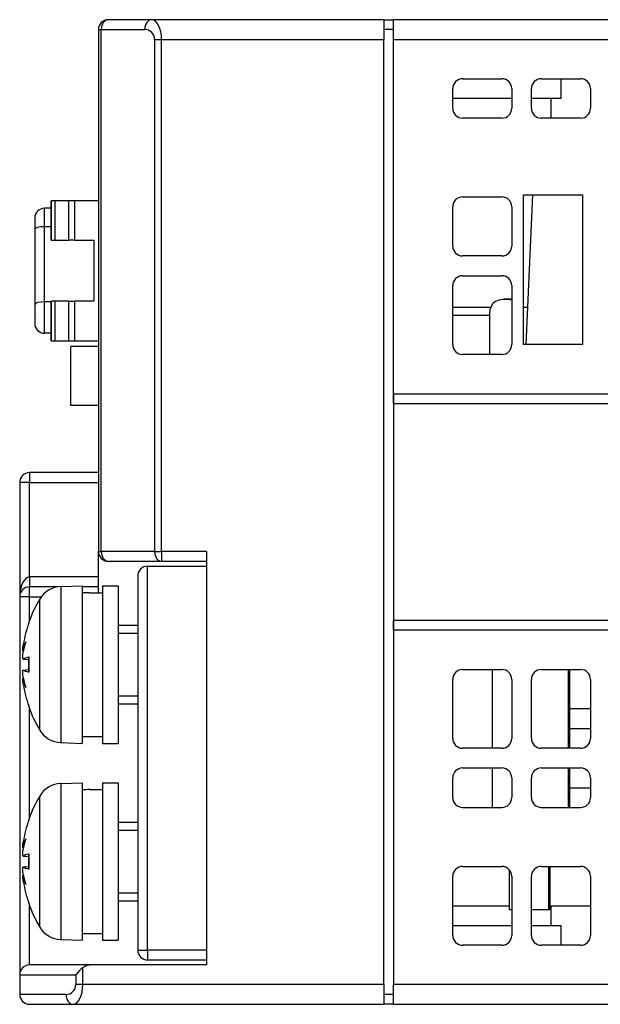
# Model space of a CAD drawing. Extents: x 14112 to 14372, y -2388 to -2111.
# Tile 2 of 22: x 14222 to 14251, y -2388 to -2338. Entities that reach past the tile are written whole.
import ezdxf

# ---------------------------------------------------------------- set-up
doc = ezdxf.new("R2010")
doc.units = 0
doc.layers.get('0').update_dxf_attribs({"linetype": 'CONTINUOUS'})

msp = doc.modelspace()

# ---------------------------------------------------------------- linework, layer by layer
for p, q in [((14228.576, -2338.128), (14226.369, -2338.128)), ((14240.369, -2338.128), (14228.576, -2338.128)), ((14240.369, -2338.128), (14240.369, -2339.128)), ((14240.369, -2338.128), (14240.869, -2338.128)), ((14308.869, -2338.128), (14240.869, -2338.128)), ((14240.869, -2339.128), (14240.869, -2338.128)), ((14225.869, -2338.628), (14225.869, -2365.128)), ((14225.869, -2338.628), (14226.015, -2338.628)), ((14226.015, -2338.628), (14228.223, -2338.628)), ((14226.015, -2365.128), (14226.015, -2338.628)), ((14240.869, -2338.628), (14240.369, -2338.628)), ((14228.723, -2339.128), (14229.076, -2339.128)), ((14228.723, -2339.128), (14228.723, -2365.128)), ((14229.076, -2339.128), (14240.369, -2339.128)), ((14229.076, -2365.128), (14229.076, -2339.128)), ((14240.369, -2387.128), (14240.369, -2339.128)), ((14240.869, -2339.128), (14308.869, -2339.128)), ((14240.869, -2357.128), (14240.869, -2339.128)), ((14244.369, -2341.128), (14246.369, -2341.128)), ((14248.369, -2341.128), (14250.369, -2341.128)), ((14249.369, -2341.128), (14249.369, -2342.128)), ((14243.869, -2342.628), (14243.869, -2341.628)), ((14246.869, -2341.628), (14246.869, -2342.628)), ((14247.869, -2342.628), (14247.869, -2341.628)), ((14250.869, -2341.628), (14250.869, -2342.628)), ((14246.869, -2342.128), (14243.869, -2342.128)), ((14249.369, -2342.128), (14247.869, -2342.128)), ((14248.869, -2343.128), (14248.869, -2342.128)), ((14246.369, -2343.128), (14244.369, -2343.128)), ((14250.369, -2343.128), (14248.369, -2343.128)), ((14223.469, -2347.328), (14223.486, -2347.328)), ((14223.469, -2349.328), (14223.469, -2347.328)), ((14223.677, -2347.328), (14223.486, -2347.328)), ((14223.486, -2349.328), (14223.486, -2347.328)), ((14224.367, -2347.328), (14223.677, -2347.328)), ((14223.677, -2349.328), (14223.677, -2347.328)), ((14224.669, -2347.328), (14224.367, -2347.328)), ((14224.367, -2349.328), (14224.367, -2347.328)), ((14225.869, -2347.328), (14224.669, -2347.328)), ((14224.669, -2349.328), (14224.669, -2347.328)), ((14244.369, -2347.128), (14246.369, -2347.128)), ((14247.469, -2354.628), (14247.469, -2347.028)), ((14247.469, -2347.028), (14250.469, -2347.028)), ((14247.602, -2354.628), (14247.934, -2347.028)), ((14250.469, -2347.028), (14250.469, -2354.628)), ((14223.469, -2347.703), (14223.135, -2347.703)), ((14243.869, -2349.628), (14243.869, -2347.628)), ((14246.869, -2347.628), (14246.869, -2349.628)), ((14222.635, -2348.774), (14222.635, -2352.584)), ((14223.135, -2352.455), (14223.135, -2348.645)), ((14223.469, -2348.645), (14223.135, -2348.645)), ((14223.486, -2349.328), (14223.469, -2349.328)), ((14223.486, -2349.328), (14223.677, -2349.328)), ((14223.677, -2349.328), (14224.367, -2349.328)), ((14224.669, -2349.328), (14224.367, -2349.328)), ((14224.669, -2349.328), (14225.635, -2349.328)), ((14225.635, -2349.328), (14225.635, -2352.428)), ((14246.369, -2350.128), (14244.369, -2350.128)), ((14244.369, -2351.128), (14246.369, -2351.128)), ((14243.869, -2354.628), (14243.869, -2351.628)), ((14246.869, -2351.628), (14246.869, -2354.628)), ((14223.469, -2352.455), (14223.135, -2352.455)), ((14223.469, -2352.428), (14223.486, -2352.428)), ((14223.469, -2354.428), (14223.469, -2352.428)), ((14223.677, -2352.428), (14223.486, -2352.428)), ((14223.486, -2354.428), (14223.486, -2352.428)), ((14224.367, -2352.428), (14223.677, -2352.428)), ((14223.677, -2354.428), (14223.677, -2352.428)), ((14224.367, -2352.428), (14224.669, -2352.428)), ((14224.367, -2354.428), (14224.367, -2352.428)), ((14225.635, -2352.428), (14224.669, -2352.428)), ((14224.669, -2354.428), (14224.669, -2352.428)), ((14246.869, -2352.328), (14246.486, -2352.328)), ((14243.869, -2352.728), (14245.803, -2352.728)), ((14243.869, -2352.728), (14245.803, -2352.728)), ((14247.469, -2352.728), (14247.685, -2352.728)), ((14243.869, -2353.128), (14245.742, -2353.128)), ((14245.742, -2353.072), (14245.742, -2355.128)), ((14223.469, -2354.053), (14223.135, -2354.053)), ((14223.469, -2354.428), (14223.486, -2354.428)), ((14223.486, -2354.428), (14223.677, -2354.428)), ((14223.677, -2354.428), (14224.367, -2354.428)), ((14224.367, -2354.428), (14224.669, -2354.428)), ((14224.669, -2354.428), (14225.869, -2354.428)), ((14224.469, -2357.728), (14224.469, -2354.728)), ((14225.869, -2354.728), (14224.469, -2354.728)), ((14250.469, -2354.628), (14247.469, -2354.628)), ((14246.369, -2355.128), (14244.369, -2355.128)), ((14240.869, -2357.128), (14294.669, -2357.128)), ((14240.869, -2357.628), (14240.869, -2357.128)), ((14240.869, -2357.128), (14240.869, -2357.628)), ((14225.869, -2357.728), (14224.469, -2357.728)), ((14294.369, -2357.628), (14240.869, -2357.628)), ((14240.869, -2357.628), (14240.869, -2368.628)), ((14225.869, -2361.128), (14222.369, -2361.128)), ((14222.369, -2361.128), (14222.369, -2361.628)), ((14221.869, -2361.628), (14221.869, -2367.428)), ((14222.369, -2361.628), (14221.869, -2361.628)), ((14222.369, -2366.428), (14222.369, -2361.628)), ((14222.369, -2361.628), (14225.869, -2361.628)), ((14225.869, -2367.228), (14225.869, -2365.128)), ((14225.869, -2365.128), (14226.015, -2365.128)), ((14228.723, -2365.128), (14226.015, -2365.128)), ((14228.723, -2365.128), (14229.076, -2365.128)), ((14229.076, -2365.128), (14229.076, -2365.628)), ((14231.369, -2365.128), (14229.076, -2365.128)), ((14231.369, -2365.128), (14231.369, -2386.128)), ((14226.369, -2365.628), (14229.076, -2365.628)), ((14228.369, -2365.878), (14231.369, -2365.878)), ((14228.369, -2385.378), (14228.369, -2365.878)), ((14229.076, -2365.628), (14231.369, -2365.628)), ((14225.869, -2366.428), (14222.369, -2366.428)), ((14222.369, -2366.428), (14222.369, -2366.928)), ((14227.869, -2366.378), (14227.869, -2385.378)), ((14223.826, -2366.928), (14222.369, -2366.928)), ((14222.369, -2367.428), (14222.369, -2366.928)), ((14223.957, -2366.917), (14225.069, -2366.878)), ((14223.957, -2366.917), (14223.957, -2374.84)), ((14225.069, -2374.878), (14225.069, -2366.878)), ((14225.869, -2366.928), (14225.069, -2366.928)), ((14226.069, -2366.878), (14226.069, -2374.878)), ((14226.069, -2366.878), (14226.869, -2366.878)), ((14226.869, -2366.878), (14226.869, -2374.878)), ((14221.869, -2367.428), (14221.869, -2386.628)), ((14222.369, -2367.428), (14221.869, -2367.428)), ((14222.369, -2368.633), (14222.369, -2367.428)), ((14222.369, -2367.428), (14222.968, -2367.428)), ((14225.415, -2367.228), (14226.069, -2367.228)), ((14222.885, -2374.206), (14222.885, -2367.551)), ((14222.32, -2368.801), (14222.32, -2368.807)), ((14222.329, -2368.746), (14222.329, -2368.781)), ((14226.869, -2368.878), (14227.869, -2368.878)), ((14240.869, -2368.628), (14294.369, -2368.628)), ((14240.869, -2369.128), (14240.869, -2368.628)), ((14240.869, -2368.628), (14240.869, -2369.128)), ((14227.869, -2369.296), (14226.869, -2369.296)), ((14294.669, -2369.128), (14240.869, -2369.128)), ((14240.869, -2369.128), (14240.869, -2387.128)), ((14222.033, -2370.18), (14222.055, -2370.182)), ((14222.329, -2370.497), (14222.329, -2371.26)), ((14222.052, -2370.602), (14222.32, -2370.626)), ((14222.058, -2370.6), (14222.32, -2370.623)), ((14222.32, -2370.502), (14222.32, -2371.255)), ((14222.052, -2371.155), (14222.32, -2371.131)), ((14222.058, -2371.156), (14222.32, -2371.134)), ((14244.369, -2371.128), (14246.369, -2371.128)), ((14245.869, -2371.128), (14245.869, -2375.128)), ((14248.369, -2371.128), (14250.369, -2371.128)), ((14249.742, -2371.128), (14249.742, -2375.128)), ((14249.809, -2371.128), (14249.809, -2375.128)), ((14222.033, -2371.577), (14222.055, -2371.575)), ((14243.869, -2374.628), (14243.869, -2371.628)), ((14246.869, -2371.628), (14246.869, -2374.628)), ((14247.869, -2374.628), (14247.869, -2371.628)), ((14250.869, -2371.628), (14250.869, -2374.628)), ((14226.869, -2372.46), (14227.869, -2372.46)), ((14222.32, -2372.95), (14222.32, -2372.956)), ((14222.329, -2372.976), (14222.329, -2373.011)), ((14226.869, -2372.878), (14227.869, -2372.878)), ((14222.369, -2378.633), (14222.369, -2373.123)), ((14250.869, -2373.128), (14249.809, -2373.128)), ((14249.809, -2374.128), (14250.869, -2374.128)), ((14223.957, -2374.84), (14225.069, -2374.878)), ((14225.069, -2374.528), (14226.069, -2374.528)), ((14226.069, -2374.878), (14226.869, -2374.878)), ((14246.369, -2375.128), (14244.369, -2375.128)), ((14250.369, -2375.128), (14248.369, -2375.128)), ((14244.369, -2376.128), (14246.369, -2376.128)), ((14245.869, -2376.128), (14245.869, -2378.128)), ((14248.369, -2376.128), (14250.369, -2376.128)), ((14249.742, -2376.128), (14249.742, -2378.128)), ((14249.809, -2376.128), (14249.809, -2378.128)), ((14223.957, -2376.917), (14225.069, -2376.878)), ((14223.957, -2376.917), (14223.957, -2384.84)), ((14225.069, -2384.878), (14225.069, -2376.878)), ((14226.069, -2376.878), (14226.069, -2384.878)), ((14226.069, -2376.878), (14226.869, -2376.878)), ((14226.869, -2376.878), (14226.869, -2384.878)), ((14243.869, -2377.628), (14243.869, -2376.628)), ((14246.869, -2376.628), (14246.869, -2377.628)), ((14247.869, -2377.628), (14247.869, -2376.628)), ((14250.869, -2376.628), (14250.869, -2377.628)), ((14225.415, -2377.228), (14226.069, -2377.228)), ((14249.809, -2377.128), (14250.869, -2377.128)), ((14222.885, -2384.206), (14222.885, -2377.551)), ((14244.369, -2378.128), (14246.369, -2378.128)), ((14248.369, -2378.128), (14250.369, -2378.128)), ((14222.32, -2378.801), (14222.32, -2378.807)), ((14222.329, -2378.746), (14222.329, -2378.781)), ((14226.869, -2378.878), (14227.869, -2378.878)), ((14227.869, -2379.296), (14226.869, -2379.296)), ((14222.033, -2380.18), (14222.055, -2380.182)), ((14222.329, -2380.497), (14222.329, -2381.26)), ((14222.052, -2380.602), (14222.32, -2380.626)), ((14222.058, -2380.6), (14222.32, -2380.623)), ((14222.32, -2380.502), (14222.32, -2381.255)), ((14222.052, -2381.155), (14222.32, -2381.131)), ((14222.058, -2381.156), (14222.32, -2381.134)), ((14244.369, -2381.128), (14246.369, -2381.128)), ((14246.742, -2381.296), (14246.742, -2383.328)), ((14248.369, -2381.128), (14250.369, -2381.128)), ((14248.742, -2381.128), (14248.742, -2383.328)), ((14248.809, -2381.128), (14248.809, -2383.328)), ((14222.033, -2381.577), (14222.055, -2381.575)), ((14243.869, -2384.628), (14243.869, -2381.628)), ((14246.869, -2381.628), (14246.869, -2384.628)), ((14247.869, -2384.628), (14247.869, -2381.628)), ((14250.869, -2381.628), (14250.869, -2384.628)), ((14226.869, -2382.46), (14227.869, -2382.46)), ((14222.32, -2382.95), (14222.32, -2382.956)), ((14222.329, -2382.976), (14222.329, -2383.011)), ((14226.869, -2382.878), (14227.869, -2382.878)), ((14222.369, -2386.128), (14222.369, -2383.123)), ((14243.869, -2383.128), (14246.742, -2383.128)), ((14246.869, -2383.328), (14246.742, -2383.328)), ((14248.742, -2383.328), (14247.869, -2383.328)), ((14248.809, -2383.328), (14248.742, -2383.328)), ((14248.869, -2384.128), (14248.869, -2383.128)), ((14248.869, -2383.128), (14250.869, -2383.128)), ((14243.869, -2384.128), (14246.869, -2384.128)), ((14247.869, -2384.128), (14249.369, -2384.128)), ((14249.369, -2384.128), (14249.369, -2385.128)), ((14223.957, -2384.84), (14225.069, -2384.878)), ((14225.069, -2384.528), (14226.069, -2384.528)), ((14226.069, -2384.878), (14226.869, -2384.878)), ((14227.869, -2385.378), (14228.369, -2385.378)), ((14228.369, -2385.378), (14228.369, -2385.878)), ((14231.369, -2385.378), (14228.369, -2385.378)), ((14246.369, -2385.128), (14244.369, -2385.128)), ((14250.369, -2385.128), (14248.369, -2385.128)), ((14228.369, -2385.878), (14231.369, -2385.878)), ((14225.576, -2386.128), (14222.369, -2386.128)), ((14225.076, -2387.128), (14225.076, -2386.275)), ((14231.369, -2386.128), (14225.576, -2386.128)), ((14221.869, -2386.628), (14224.723, -2386.628)), ((14221.869, -2386.628), (14221.869, -2387.628)), ((14224.723, -2386.628), (14224.723, -2387.128)), ((14225.076, -2387.128), (14224.723, -2387.128)), ((14240.369, -2387.128), (14225.076, -2387.128)), ((14240.369, -2387.128), (14240.369, -2388.128)), ((14240.869, -2388.128), (14240.869, -2387.128)), ((14283.869, -2387.128), (14240.869, -2387.128)), ((14224.223, -2387.628), (14221.869, -2387.628)), ((14240.869, -2387.628), (14240.369, -2387.628)), ((14222.369, -2388.128), (14224.576, -2388.128)), ((14224.576, -2388.128), (14240.369, -2388.128)), ((14240.869, -2388.128), (14240.369, -2388.128)), ((14240.869, -2388.128), (14283.796, -2388.128))]:
    msp.add_line(p, q)
for centre, radius, start, end in [((14226.369, -2338.628), 0.5, 90, 180), ((14228.223, -2339.128), 0.5, 0, 90), ((14244.369, -2341.628), 0.5, 90, 180), ((14246.369, -2341.628), 0.5, 0, 90), ((14248.369, -2341.628), 0.5, 90, 180), ((14250.369, -2341.628), 0.5, 0, 90), ((14244.369, -2342.628), 0.5, 180, 270), ((14246.369, -2342.628), 0.5, 270, 0), ((14248.369, -2342.628), 0.5, 180, 270), ((14250.369, -2342.628), 0.5, 270, 0), ((14244.369, -2347.628), 0.5, 90, 180), ((14246.369, -2347.628), 0.5, 0, 90), ((14223.135, -2348.203), 0.5, 90, 180), ((14244.369, -2349.628), 0.5, 180, 270), ((14246.369, -2349.628), 0.5, 270, 0), ((14244.369, -2351.628), 0.5, 90, 180), ((14246.369, -2351.628), 0.5, 0, 90), ((14223.135, -2353.553), 0.5, 180, 270), ((14244.369, -2354.628), 0.5, 180, 270), ((14246.369, -2354.628), 0.5, 270, 0), ((14222.369, -2361.628), 0.5, 90, 180), ((14226.369, -2365.128), 0.5, 180, 270), ((14228.369, -2366.378), 0.5, 90, 180), ((14222.369, -2367.428), 0.5, 90, 180), ((14224.002, -2368.217), 1.3, 92, 149.2087), ((14228.469, -2370.878), 6.5, 149.2087, 160.8488), ((14222.486, -2368.801), 0.166, 160.8488, 180), ((14244.369, -2371.628), 0.5, 90, 180), ((14246.369, -2371.628), 0.5, 0, 90), ((14248.369, -2371.628), 0.5, 90, 180), ((14250.369, -2371.628), 0.5, 0, 90), ((14222.486, -2372.956), 0.166, 180, 199.1512), ((14228.469, -2370.878), 6.5, 199.1512, 210.7913), ((14224.002, -2373.54), 1.3, 210.7913, 268), ((14244.369, -2374.628), 0.5, 180, 270), ((14246.369, -2374.628), 0.5, 270, 0), ((14248.369, -2374.628), 0.5, 180, 270), ((14250.369, -2374.628), 0.5, 270, 0), ((14244.369, -2376.628), 0.5, 90, 180), ((14246.369, -2376.628), 0.5, 0, 90), ((14248.369, -2376.628), 0.5, 90, 180), ((14250.369, -2376.628), 0.5, 0, 90), ((14224.002, -2378.217), 1.3, 92, 149.2087), ((14228.469, -2380.878), 6.5, 149.2087, 160.8488), ((14244.369, -2377.628), 0.5, 180, 270), ((14246.369, -2377.628), 0.5, 270, 0), ((14248.369, -2377.628), 0.5, 180, 270), ((14250.369, -2377.628), 0.5, 270, 0), ((14222.486, -2378.801), 0.166, 160.8488, 180), ((14244.369, -2381.628), 0.5, 90, 180), ((14246.369, -2381.628), 0.5, 0, 90), ((14248.369, -2381.628), 0.5, 90, 180), ((14250.369, -2381.628), 0.5, 0, 90), ((14222.486, -2382.956), 0.166, 180, 199.1512), ((14228.469, -2380.878), 6.5, 199.1512, 210.7913), ((14224.002, -2383.54), 1.3, 210.7913, 268), ((14244.369, -2384.628), 0.5, 180, 270), ((14246.369, -2384.628), 0.5, 270, 0), ((14248.369, -2384.628), 0.5, 180, 270), ((14250.369, -2384.628), 0.5, 270, 0), ((14228.369, -2385.378), 0.5, 180, 270), ((14222.369, -2386.628), 0.5, 90, 180), ((14224.223, -2387.128), 0.5, 270, 0), ((14222.369, -2387.628), 0.5, 180, 270)]:
    msp.add_arc(centre, radius, start, end)
for centre, major_axis, ratio, start_param, end_param in [((14226.369, -2338.628), (0, 0.5), 0.707107, 0, 1.570796), ((14228.576, -2338.628), (0, 0.5), 0.707107, 0, 1.570796), ((14228.576, -2339.128), (0, 1), 0.5, 4.712389, 6.283185), ((14223.135, -2348.774), (-0.5, 0), 0.258819, 4.712389, 6.283185), ((14223.135, -2352.584), (-0.5, 0), 0.258819, 4.712389, 6.283185), ((14247.742, -2354.328), (-1.805, 1.805), 0.477926, 5.609989, 6.729018), ((14247.742, -2354.328), (-1.805, 1.805), 0.477926, 5.186864, 5.193852), ((14226.369, -2365.128), (0, -0.5), 0.707107, 4.712389, 6.283185), ((14229.076, -2365.128), (0, -0.5), 0.707107, 4.712389, 6.283185), ((14222.369, -2367.428), (0, 1), 0.5, 0, 1.570796), ((14225.415, -2370.878), (-6.322, 0), 0.57735, 4.712389, 4.767211), ((14228.434, -2370.83), (5.235, 3.831), 0.989048, 2.180837, 2.35053), ((14228.3, -2371.604), (-6.259, 1.458), 0.643637, 6.174452, 6.291603), ((14228.3, -2370.252), (-6.205, -1.674), 0.745371, 5.827165, 5.944316), ((14221.416, -2369.971), (-1.41, 0.19), 0.098287, 2.037054, 2.054119), ((14228.434, -2371.281), (-6.462, 0.569), 0.119113, 5.959376, 6.129069), ((14228.3, -2371.505), (-6.205, 1.674), 0.745371, 0.338869, 0.456021), ((14228.434, -2370.476), (-6.462, -0.569), 0.119113, 0.154116, 0.323809), ((14221.416, -2371.786), (1.41, 0.19), 0.098287, 1.087474, 1.104539), ((14228.3, -2370.152), (-6.259, -1.458), 0.643637, 6.274767, 6.391919), ((14228.434, -2370.927), (-5.235, 3.831), 0.989048, 0.791063, 0.960756), ((14225.415, -2380.878), (-6.322, 0), 0.57735, 4.712389, 4.767211), ((14228.434, -2380.83), (5.235, 3.831), 0.989048, 2.180837, 2.35053), ((14228.3, -2381.604), (-6.259, 1.458), 0.643637, 6.174452, 6.291603), ((14228.3, -2380.252), (-6.205, -1.674), 0.745371, 5.827165, 5.944316), ((14221.416, -2379.971), (-1.41, 0.19), 0.098287, 2.037054, 2.054119), ((14228.434, -2381.281), (-6.462, 0.569), 0.119113, 5.959376, 6.129069), ((14228.3, -2381.505), (-6.205, 1.674), 0.745371, 0.338869, 0.456021), ((14228.434, -2380.476), (-6.462, -0.569), 0.119113, 0.154116, 0.323809), ((14221.416, -2381.786), (1.41, 0.19), 0.098287, 1.087474, 1.104539), ((14228.3, -2380.152), (-6.259, -1.458), 0.643637, 6.274767, 6.391919), ((14228.434, -2380.927), (-5.235, 3.831), 0.989048, 0.791063, 0.960756), ((14225.076, -2386.628), (0.462, 0.462), 0.414214, 1.178097, 1.963495), ((14225.576, -2386.628), (-0.707, 0), 0.707107, 4.712389, 5.497787), ((14224.576, -2387.128), (0, 1), 0.5, 3.141593, 4.712389), ((14224.576, -2387.628), (0, -0.5), 0.707107, 4.712389, 6.283185)]:
    msp.add_ellipse(centre, major_axis=major_axis, ratio=ratio, start_param=start_param, end_param=end_param)
for points, knots in [([(14223.135, -2348.645), (14223.135, -2348.569), (14223.135, -2348.419), (14223.135, -2348.146), (14223.135, -2347.927), (14223.135, -2347.784), (14223.135, -2347.718), (14223.135, -2347.709), (14223.135, -2347.703)], [-0.1003169, -0.1003169, -0.1003169, -0.1003169, -0.0859859, -0.0716549, -0.042993, -0.028662, -0.014331, 0, 0, 0, 0]), ([(14222.635, -2348.203), (14222.635, -2348.205), (14222.635, -2348.208), (14222.635, -2348.217), (14222.635, -2348.226), (14222.635, -2348.239), (14222.635, -2348.256), (14222.635, -2348.274), (14222.635, -2348.295), (14222.635, -2348.321), (14222.635, -2348.372), (14222.635, -2348.439), (14222.635, -2348.516), (14222.635, -2348.554), (14222.635, -2348.596), (14222.635, -2348.639), (14222.635, -2348.682), (14222.635, -2348.728), (14222.635, -2348.774)], [0, 0, 0, 0, 0.014331, 0.014331, 0.014331, 0.028662, 0.028662, 0.028662, 0.042993, 0.042993, 0.042993, 0.0716549, 0.0716549, 0.0716549, 0.0859859, 0.0859859, 0.0859859, 0.1003169, 0.1003169, 0.1003169, 0.1003169]), ([(14223.135, -2354.053), (14223.135, -2354.043), (14223.135, -2354.026), (14223.135, -2353.907), (14223.135, -2353.785), (14223.135, -2353.71), (14223.135, -2353.594), (14223.135, -2353.403), (14223.135, -2353.09), (14223.135, -2352.783), (14223.135, -2352.559), (14223.135, -2352.455)], [-0.1404147, -0.1404147, -0.1404147, -0.1404147, -0.1203555, -0.1002962, -0.0852518, -0.0827444, -0.080237, -0.0551629, -0.0401185, -0.0200592, 0, 0, 0, 0]), ([(14222.635, -2352.584), (14222.635, -2352.649), (14222.635, -2352.717), (14222.635, -2352.784), (14222.635, -2352.851), (14222.635, -2352.918), (14222.635, -2352.983), (14222.635, -2353.032), (14222.635, -2353.079), (14222.635, -2353.124), (14222.635, -2353.2), (14222.635, -2353.269), (14222.635, -2353.329), (14222.635, -2353.334), (14222.635, -2353.34), (14222.635, -2353.346), (14222.635, -2353.352), (14222.635, -2353.358), (14222.635, -2353.363), (14222.635, -2353.396), (14222.635, -2353.426), (14222.635, -2353.451), (14222.635, -2353.485), (14222.635, -2353.511), (14222.635, -2353.528), (14222.635, -2353.545), (14222.635, -2353.55), (14222.635, -2353.553)], [0, 0, 0, 0, 0.0200592, 0.0200592, 0.0200592, 0.0401185, 0.0401185, 0.0401185, 0.0551629, 0.0551629, 0.0551629, 0.080237, 0.080237, 0.080237, 0.0827444, 0.0827444, 0.0827444, 0.0852518, 0.0852518, 0.0852518, 0.1002962, 0.1002962, 0.1002962, 0.1203555, 0.1203555, 0.1203555, 0.1404147, 0.1404147, 0.1404147, 0.1404147]), ([(14222.033, -2370.18), (14222.033, -2370.18), (14222.033, -2370.18), (14222.029, -2370.18), (14222.027, -2370.172), (14222.025, -2370.141), (14222.026, -2370.118), (14222.029, -2370.064), (14222.032, -2370.031), (14222.041, -2369.956), (14222.047, -2369.916), (14222.054, -2369.866), (14222.056, -2369.854), (14222.058, -2369.841)], [0.02262944, 0.02262944, 0.02262944, 0.02262944, 0.02319765, 0.02319765, 0.0345489, 0.0345489, 0.04590016, 0.04590016, 0.05733835, 0.05733835, 0.06877655, 0.06877655, 0.07249221, 0.07249221, 0.07249221, 0.07249221]), ([(14222.058, -2370.6), (14222.052, -2370.604), (14222.046, -2370.601), (14222.036, -2370.579), (14222.032, -2370.559), (14222.027, -2370.512), (14222.025, -2370.481), (14222.026, -2370.411), (14222.027, -2370.371), (14222.031, -2370.321), (14222.032, -2370.307), (14222.033, -2370.293)], [0, 0, 0, 0, 0.01154742, 0.01154742, 0.02309483, 0.02309483, 0.0344508, 0.0344508, 0.04580677, 0.04580677, 0.04984781, 0.04984781, 0.04984781, 0.04984781]), ([(14222.033, -2371.464), (14222.033, -2371.462), (14222.033, -2371.46), (14222.029, -2371.421), (14222.027, -2371.38), (14222.025, -2371.306), (14222.026, -2371.272), (14222.029, -2371.218), (14222.032, -2371.195), (14222.041, -2371.163), (14222.047, -2371.155), (14222.054, -2371.155), (14222.056, -2371.155), (14222.058, -2371.156)], [0.02262944, 0.02262944, 0.02262944, 0.02262944, 0.02319765, 0.02319765, 0.0345489, 0.0345489, 0.04590016, 0.04590016, 0.05733835, 0.05733835, 0.06877655, 0.06877655, 0.07249221, 0.07249221, 0.07249221, 0.07249221]), ([(14222.058, -2371.916), (14222.052, -2371.878), (14222.046, -2371.837), (14222.036, -2371.759), (14222.032, -2371.723), (14222.027, -2371.663), (14222.025, -2371.636), (14222.026, -2371.596), (14222.027, -2371.584), (14222.031, -2371.577), (14222.032, -2371.577), (14222.033, -2371.577)], [0, 0, 0, 0, 0.01151442, 0.01151442, 0.02302884, 0.02302884, 0.0344178, 0.0344178, 0.04580676, 0.04580676, 0.0498478, 0.0498478, 0.0498478, 0.0498478]), ([(14222.033, -2380.18), (14222.033, -2380.18), (14222.033, -2380.18), (14222.029, -2380.18), (14222.027, -2380.172), (14222.025, -2380.141), (14222.026, -2380.118), (14222.029, -2380.064), (14222.032, -2380.031), (14222.041, -2379.956), (14222.047, -2379.916), (14222.054, -2379.866), (14222.056, -2379.854), (14222.058, -2379.841)], [0.02262944, 0.02262944, 0.02262944, 0.02262944, 0.02319765, 0.02319765, 0.0345489, 0.0345489, 0.04590016, 0.04590016, 0.05733835, 0.05733835, 0.06877655, 0.06877655, 0.07249221, 0.07249221, 0.07249221, 0.07249221]), ([(14222.058, -2380.6), (14222.052, -2380.604), (14222.046, -2380.601), (14222.036, -2380.579), (14222.032, -2380.559), (14222.027, -2380.512), (14222.025, -2380.481), (14222.026, -2380.411), (14222.027, -2380.371), (14222.031, -2380.321), (14222.032, -2380.307), (14222.033, -2380.293)], [0, 0, 0, 0, 0.01154742, 0.01154742, 0.02309483, 0.02309483, 0.0344508, 0.0344508, 0.04580677, 0.04580677, 0.04984781, 0.04984781, 0.04984781, 0.04984781]), ([(14222.033, -2381.464), (14222.033, -2381.462), (14222.033, -2381.46), (14222.029, -2381.421), (14222.027, -2381.38), (14222.025, -2381.306), (14222.026, -2381.272), (14222.029, -2381.218), (14222.032, -2381.195), (14222.041, -2381.163), (14222.047, -2381.155), (14222.054, -2381.155), (14222.056, -2381.155), (14222.058, -2381.156)], [0.02262944, 0.02262944, 0.02262944, 0.02262944, 0.02319765, 0.02319765, 0.0345489, 0.0345489, 0.04590016, 0.04590016, 0.05733835, 0.05733835, 0.06877655, 0.06877655, 0.07249221, 0.07249221, 0.07249221, 0.07249221]), ([(14222.058, -2381.916), (14222.052, -2381.878), (14222.046, -2381.837), (14222.036, -2381.759), (14222.032, -2381.723), (14222.027, -2381.663), (14222.025, -2381.636), (14222.026, -2381.596), (14222.027, -2381.584), (14222.031, -2381.577), (14222.032, -2381.577), (14222.033, -2381.577)], [0, 0, 0, 0, 0.01151442, 0.01151442, 0.02302884, 0.02302884, 0.0344178, 0.0344178, 0.04580676, 0.04580676, 0.0498478, 0.0498478, 0.0498478, 0.0498478])]:
    msp.add_open_spline(points, degree=3, knots=knots)
for points in [[(14222.32, -2370.502), (14222.32, -2370.5), (14222.323, -2370.498), (14222.329, -2370.497)], [(14222.329, -2371.26), (14222.323, -2371.259), (14222.32, -2371.257), (14222.32, -2371.255)], [(14222.32, -2380.502), (14222.32, -2380.5), (14222.323, -2380.498), (14222.329, -2380.497)], [(14222.329, -2381.26), (14222.323, -2381.259), (14222.32, -2381.257), (14222.32, -2381.255)]]:
    msp.add_open_spline(points, degree=3)

doc.saveas('drawing.dxf')
